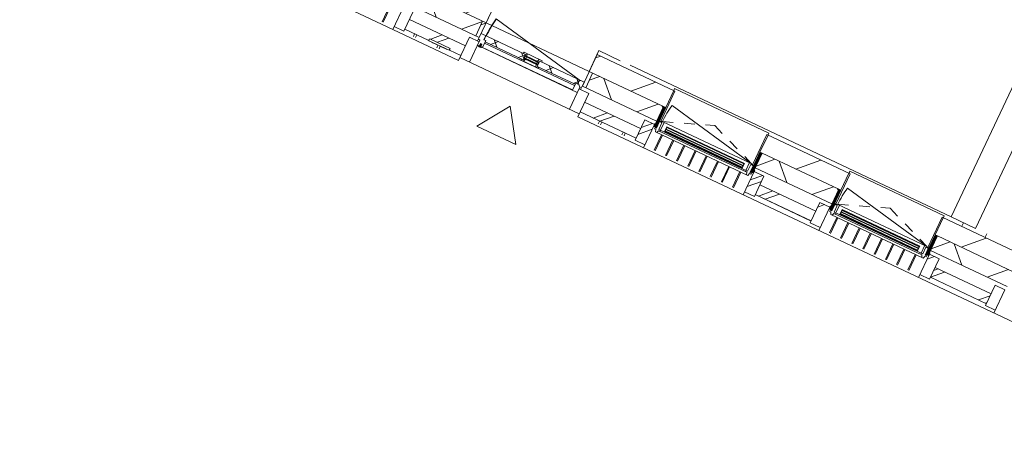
# Model space of a CAD drawing. Header units: metres. Extents: x 136266 to 136452, y 453403 to 453560.
# Tile 25 of 133: x 136373.51 to 136382.66, y 453448.22 to 453452.25. Entities that reach past the tile are written whole.
import ezdxf

# ---------------------------------------------------------------- set-up
doc = ezdxf.new("R2010")
doc.units = ezdxf.units.M
doc.linetypes.add('GS streep 0_60mm', pattern=[1.2, 0.6, -0.6])
for name, color, linetype, lineweight in [('A-DETL-BEBOUWING', 253, 'Continuous', 9), ('A-DETL-GENF', 92, 'Continuous', 5), ('A-DETL-GENF-4', 252, 'Continuous', 9), ('A-FLOR', 192, 'Continuous', 5), ('A-GENM-1', 8, 'Continuous', 5), ('A-GENM-3', 7, 'GS streep 0_60mm', 5)]:
    doc.layers.add(name, color=color, linetype=linetype, lineweight=lineweight)
pattern_1 = [(44.99999999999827, (-0.0004109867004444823, 0.0004414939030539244), (-282.8427124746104, 282.8427124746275), []), (44.99999999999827, (1199.9995890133, 0.0004414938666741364), (-282.8427124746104, 282.8427124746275), [])]
pattern_2 = [(45, (-0.0004109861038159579, -3.70362467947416e-05), (-141.4213562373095, 141.4213562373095), []), (135, (-0.0004109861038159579, -3.70362467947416e-05), (-141.4213562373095, -141.4213562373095), [])]
pattern_3 = [(45, (-0.0004109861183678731, -3.70362467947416e-05), (-141.4213562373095, 141.4213562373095), []), (135, (-0.0004109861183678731, -3.70362467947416e-05), (-141.4213562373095, -141.4213562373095), [])]

# ---------------------------------------------------------------- blocks, each defined once
blk = doc.blocks.new('859-DO-0010 29-09-2022')
at = {"layer": 'A-DETL-BEBOUWING'}
h = blk.add_hatch(dxfattribs=at)
h.set_pattern_fill('FP_100', color=256, angle=44.99999999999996, style=0, pattern_type=2)
h.set_pattern_definition([(44.99999999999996, (1199.999805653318, -7.958078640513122e-13), (-282.8427124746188, 282.8427124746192), [])])
h.paths.add_polyline_path([(122772.220589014, 34860.17044149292), (122772.220589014, 35035.17044149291), (122457.9705890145, 35035.17044149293), (122457.9705890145, 34860.17044149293), (122492.9705890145, 34860.17044149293)])
h.paths.add_polyline_path([(121398.9705890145, 34860.17044149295), (121398.9705890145, 35035.17044149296), (120612.970589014, 35035.17044149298), (120612.970589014, 34860.17044149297), (121363.9705890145, 34860.17044149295)])
h.paths.add_polyline_path([(119643.970589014, 34860.17044149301), (119643.970589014, 35035.170441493), (118812.970589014, 35035.17044149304), (118812.970589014, 34860.17044149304), (119621.970589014, 34860.17044149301)])
h.paths.add_polyline_path([(117034.970589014, 34860.17044149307), (117843.970589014, 34860.17044149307), (117843.970589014, 35035.17044149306), (117012.970589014, 35035.17044149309), (117012.970589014, 34860.17044149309)])
h.paths.add_polyline_path([(116043.970589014, 34860.17044149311), (116043.970589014, 35035.17044149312), (115258.6968189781, 35035.17044149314), (115258.696818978, 34860.17044149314), (116021.970589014, 34860.17044149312)])
h.paths.add_polyline_path([(114198.8968189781, 34860.17044149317), (114198.8968189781, 35035.17044149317), (113412.970589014, 35035.17044149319), (113412.970589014, 34860.1704414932), (114163.8968189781, 34860.17044149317)])
h.paths.add_polyline_path([(112443.970589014, 34860.1704414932), (112443.970589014, 35035.17044149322), (111612.970589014, 35035.17044149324), (111612.970589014, 34860.17044149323), (112421.970589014, 34860.1704414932)])
h.paths.add_polyline_path([(110601.7810741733, 34860.17044149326), (110643.970589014, 34860.17044149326), (110643.970589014, 35035.17044149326), (109860.0000000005, 35035.17044149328), (109860.0000000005, 34860.17044149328), (109881.0029046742, 34860.17044149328)])
h = blk.add_hatch(dxfattribs=at)
h.set_pattern_fill('FP_689', color=256, angle=45.00000000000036, style=0, pattern_type=2)
h.set_pattern_definition([(45.00000000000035, (116316.0998993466, 34710.17058953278), (-299.9546965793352, 299.9546965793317), []), (135.0000000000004, (116316.0998993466, 34710.17058953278), (-299.9546965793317, -299.9546965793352), [])])
h.paths.add_polyline_path([(122772.220589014, 34710.17044149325), (122772.220589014, 34860.17044149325), (122492.9705890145, 34860.17044149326), (122492.9705890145, 34710.17044149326)])
h.paths.add_polyline_path([(121363.9705890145, 34710.17044149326), (121363.9705890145, 34860.17044149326), (120634.970589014, 34860.17044149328), (120634.970589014, 34710.17044149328), (120692.675447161, 34710.17044149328)])
h.paths.add_polyline_path([(119251.1191081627, 34710.1704414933), (119621.970589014, 34710.1704414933), (119621.970589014, 34860.1704414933), (118834.970589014, 34860.17044149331), (118834.970589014, 34710.17044149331)])
h.paths.add_polyline_path([(117821.970589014, 34710.17044149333), (117821.970589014, 34860.17044149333), (117034.970589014, 34860.17044149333), (117034.970589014, 34710.17044149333), (117809.5627691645, 34710.17044149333)])
h.paths.add_polyline_path([(116021.970589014, 34710.17044149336), (116021.970589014, 34860.17044149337), (115293.6968189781, 34860.17044149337), (115293.6968189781, 34710.17044149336), (115647.2282606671, 34710.17044149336)])
h.paths.add_polyline_path([(113484.8937521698, 34710.1704414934), (114163.8968189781, 34710.1704414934), (114163.8968189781, 34860.17044149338), (113434.970589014, 34860.1704414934), (113434.970589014, 34710.1704414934)])
h.paths.add_polyline_path([(112043.3374131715, 34710.17044149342), (112421.970589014, 34710.17044149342), (112421.970589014, 34860.17044149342), (111634.970589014, 34860.17044149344), (111634.970589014, 34710.17044149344)])
h.paths.add_polyline_path([(110621.970589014, 34710.17044149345), (110621.970589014, 34860.17044149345), (109859.9790641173, 34860.17044149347), (109859.9790641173, 34710.17044149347), (110601.7810741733, 34710.17044149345)])
h = blk.add_hatch(dxfattribs=at)
h.set_pattern_fill('FP_691', color=256, style=0, pattern_type=2)
h.set_pattern_definition([(45, (-0.0001810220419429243, 0.0004414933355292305), (-141.4213562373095, 141.4213562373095), [])])
h.paths.add_polyline_path([(114198.896818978, 34710.17044149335), (114198.896818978, 34860.17044149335), (114163.8968189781, 34860.17044149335), (114163.8968189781, 34710.17044149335)])
h = blk.add_hatch(dxfattribs=at)
h.set_pattern_fill('FP_418', color=256, angle=90.00000000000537, style=0, pattern_type=2)
h.set_pattern_definition([(270, (116070.7390296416, 34861.69437737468), (50.80000000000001, 4.765162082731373e-12), [50.80000000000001, 0, 0, 0]), (270, (116065.6590296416, 34861.69437737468), (50.80000000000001, 4.765162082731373e-12), [50.80000000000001, 0, 0, 0]), (270, (116060.5790296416, 34861.69437737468), (50.80000000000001, 4.765162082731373e-12), [50.80000000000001, 0, 0, 0]), (270, (116055.4990296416, 34861.69437737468), (50.80000000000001, 4.765162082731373e-12), [50.80000000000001, 0, 0, 0]), (270, (116050.4190296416, 34861.69437737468), (50.80000000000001, 4.765162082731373e-12), [50.80000000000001, 0, 0, 0]), (270, (116045.3390296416, 34861.69437737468), (50.80000000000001, 4.765162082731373e-12), [50.80000000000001, 0, 0, 0]), (270, (116040.2590296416, 34861.69437737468), (50.80000000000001, 4.765162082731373e-12), [50.80000000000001, 0, 0, 0]), (270, (116035.1790296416, 34861.69437737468), (50.80000000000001, 4.765162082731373e-12), [50.80000000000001, 0, 0, 0]), (270, (116030.0990296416, 34861.69437737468), (50.80000000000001, 4.765162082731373e-12), [50.80000000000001, 0, 0, 0]), (270, (116025.0190296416, 34861.69437737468), (50.80000000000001, 4.765162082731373e-12), [50.80000000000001, 0, 0, 0])])
h.paths.add_polyline_path([(116043.9705890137, 34860.17044149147), (116021.9705890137, 34860.17044149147), (116021.9705890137, 34657.17044149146), (116043.9705890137, 34657.17044149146)])
h = blk.add_hatch(dxfattribs=at)
h.set_pattern_fill('FP_690', color=256, style=0, pattern_type=2)
h.set_pattern_definition([(270, (116986.203, 34861.694), (-50.8, -3.110602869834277e-15), [50.8, 0, 0, 0]), (270, (116991.283, 34861.694), (-50.8, -3.110602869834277e-15), [50.8, 0, 0, 0]), (270, (116996.363, 34861.694), (-50.8, -3.110602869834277e-15), [50.8, 0, 0, 0]), (270, (117001.443, 34861.694), (-50.8, -3.110602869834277e-15), [50.8, 0, 0, 0]), (270, (117006.523, 34861.694), (-50.8, -3.110602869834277e-15), [50.8, 0, 0, 0]), (270, (117011.603, 34861.694), (-50.8, -3.110602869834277e-15), [50.8, 0, 0, 0]), (270, (117016.683, 34861.694), (-50.8, -3.110602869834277e-15), [50.8, 0, 0, 0]), (270, (117021.763, 34861.694), (-50.8, -3.110602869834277e-15), [50.8, 0, 0, 0]), (270, (117026.843, 34861.694), (-50.8, -3.110602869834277e-15), [50.8, 0, 0, 0]), (270, (117031.923, 34861.694), (-50.8, -3.110602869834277e-15), [50.8, 0, 0, 0])])
h.paths.add_polyline_path([(117034.970589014, 34657.17044149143), (117034.970589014, 34860.17044149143), (117012.970589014, 34860.17044149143), (117012.970589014, 34657.17044149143)])
h = blk.add_hatch(dxfattribs=at)
h.set_pattern_fill('FP_418', color=256, angle=90.00000000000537, style=0, pattern_type=2)
h.set_pattern_definition([(270, (117870.7390296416, 34861.69437737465), (50.80000000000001, 4.765162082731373e-12), [50.80000000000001, 0, 0, 0]), (270, (117865.6590296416, 34861.69437737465), (50.80000000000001, 4.765162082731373e-12), [50.80000000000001, 0, 0, 0]), (270, (117860.5790296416, 34861.69437737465), (50.80000000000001, 4.765162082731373e-12), [50.80000000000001, 0, 0, 0]), (270, (117855.4990296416, 34861.69437737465), (50.80000000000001, 4.765162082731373e-12), [50.80000000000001, 0, 0, 0]), (270, (117850.4190296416, 34861.69437737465), (50.80000000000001, 4.765162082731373e-12), [50.80000000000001, 0, 0, 0]), (270, (117845.3390296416, 34861.69437737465), (50.80000000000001, 4.765162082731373e-12), [50.80000000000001, 0, 0, 0]), (270, (117840.2590296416, 34861.69437737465), (50.80000000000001, 4.765162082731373e-12), [50.80000000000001, 0, 0, 0]), (270, (117835.1790296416, 34861.69437737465), (50.80000000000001, 4.765162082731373e-12), [50.80000000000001, 0, 0, 0]), (270, (117830.0990296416, 34861.69437737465), (50.80000000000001, 4.765162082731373e-12), [50.80000000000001, 0, 0, 0]), (270, (117825.0190296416, 34861.69437737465), (50.80000000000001, 4.765162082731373e-12), [50.80000000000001, 0, 0, 0])])
h.paths.add_polyline_path([(117843.9705890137, 34860.17044149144), (117821.9705890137, 34860.17044149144), (117821.9705890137, 34657.17044149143), (117843.9705890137, 34657.17044149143)])
h = blk.add_hatch(dxfattribs=at)
h.set_pattern_fill('FP_690', color=256, style=0, pattern_type=2)
h.set_pattern_definition([(270, (118786.203, 34861.694), (-50.8, -3.110602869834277e-15), [50.8, 0, 0, 0]), (270, (118791.283, 34861.694), (-50.8, -3.110602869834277e-15), [50.8, 0, 0, 0]), (270, (118796.363, 34861.694), (-50.8, -3.110602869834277e-15), [50.8, 0, 0, 0]), (270, (118801.443, 34861.694), (-50.8, -3.110602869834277e-15), [50.8, 0, 0, 0]), (270, (118806.523, 34861.694), (-50.8, -3.110602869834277e-15), [50.8, 0, 0, 0]), (270, (118811.603, 34861.694), (-50.8, -3.110602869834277e-15), [50.8, 0, 0, 0]), (270, (118816.683, 34861.694), (-50.8, -3.110602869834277e-15), [50.8, 0, 0, 0]), (270, (118821.763, 34861.694), (-50.8, -3.110602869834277e-15), [50.8, 0, 0, 0]), (270, (118826.843, 34861.694), (-50.8, -3.110602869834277e-15), [50.8, 0, 0, 0]), (270, (118831.923, 34861.694), (-50.8, -3.110602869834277e-15), [50.8, 0, 0, 0])])
h.paths.add_polyline_path([(118834.970589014, 34657.17044149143), (118834.970589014, 34860.17044149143), (118812.970589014, 34860.17044149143), (118812.970589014, 34657.17044149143)])
h = blk.add_hatch(dxfattribs=at)
h.set_pattern_fill('FP_692', color=256, style=0, pattern_type=2)
h.set_pattern_definition(pattern_2)
h.paths.add_polyline_path([(114265.970589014, 34637.9079629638), (114265.970589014, 34709.90796296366), (114245.970589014, 34709.90796296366), (114245.970589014, 34751.90796296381), (114198.970589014, 34751.90796296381), (114198.970589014, 34691.90796296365), (114215.970589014, 34691.90796296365), (114215.970589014, 34637.9079629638)])
h = blk.add_hatch(dxfattribs=at)
h.set_pattern_fill('FP_693', color=256, style=0, pattern_type=2)
h.set_pattern_definition(pattern_3)
h.paths.add_polyline_path([(115190.970589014, 34697.90796296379), (115190.970589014, 34709.9079629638), (115207.970589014, 34709.9079629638), (115207.970589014, 34751.90796296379), (114800.970589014, 34751.90796296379), (114800.970589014, 34697.9079629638), (114926.450091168, 34697.9079629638)])
h.paths.add_polyline_path([(114655.970589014, 34697.90796296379), (114655.970589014, 34751.90796296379), (114248.970589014, 34751.90796296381), (114248.970589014, 34709.90796296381), (114265.970589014, 34709.90796296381), (114265.970589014, 34697.9079629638)])
h = blk.add_hatch(dxfattribs=at)
h.set_pattern_fill('FP_693', color=256, style=0, pattern_type=2)
h.set_pattern_definition(pattern_3)
h.paths.add_polyline_path([(114816.7551987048, 34685.90796296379), (114819.970589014, 34697.9079629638), (114800.970589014, 34697.9079629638), (114800.970589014, 34710.9079629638), (114783.970589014, 34710.9079629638), (114790.6693188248, 34685.90796296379)])
h.paths.add_polyline_path([(114640.1859793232, 34685.90796296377), (114666.2718592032, 34685.90796296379), (114672.970589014, 34710.9079629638), (114655.970589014, 34710.90796296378), (114655.970589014, 34697.9079629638), (114636.970589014, 34697.9079629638)])
h.paths.add_polyline_path([(114800.970589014, 34741.90796296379), (114800.970589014, 34751.90796296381), (114824.4503648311, 34751.90796296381), (114821.2349745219, 34763.9079629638), (114789.8654712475, 34763.9079629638), (114783.970589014, 34741.90796296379)])
h.paths.add_polyline_path([(114672.970589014, 34741.90796296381), (114667.0757067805, 34763.90796296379), (114635.7062035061, 34763.90796296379), (114632.4908131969, 34751.90796296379), (114655.970589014, 34751.90796296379), (114655.970589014, 34741.90796296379)])
h = blk.add_hatch(color=256, dxfattribs=at)
h.paths.add_polyline_path([(114797.970589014, 34710.90796296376), (114797.970589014, 34714.90796296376), (114783.970589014, 34714.90796296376), (114783.970589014, 34710.90796296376)])
h.paths.add_polyline_path([(114658.970589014, 34710.90796296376), (114672.970589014, 34710.90796296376), (114672.970589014, 34714.90796296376), (114658.970589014, 34714.90796296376)])
h.paths.add_polyline_path([(114797.970589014, 34737.90796296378), (114797.970589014, 34741.90796296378), (114783.970589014, 34741.90796296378), (114783.970589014, 34737.90796296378)])
h.paths.add_polyline_path([(114658.970589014, 34737.90796296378), (114672.970589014, 34737.90796296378), (114672.970589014, 34741.90796296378), (114658.970589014, 34741.90796296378)])
for points in [[(114797.970589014, 34733.90796296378), (114797.970589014, 34737.90796296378), (114658.970589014, 34737.90796296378), (114658.970589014, 34733.90796296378)], [(114797.970589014, 34714.90796296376), (114797.970589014, 34718.90796296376), (114658.970589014, 34718.90796296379), (114658.970589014, 34714.90796296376)], [(116923.9705890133, 34700.67044149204), (116132.9705890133, 34700.67044149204), (116132.9705890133, 34696.67044149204), (116923.9705890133, 34696.67044149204)], [(116923.9705890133, 34681.67044149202), (116132.9705890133, 34681.67044149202), (116132.9705890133, 34677.67044149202), (116923.9705890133, 34677.67044149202)], [(118723.9705890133, 34700.67044149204), (117932.9705890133, 34700.67044149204), (117932.9705890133, 34696.67044149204), (118723.9705890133, 34696.67044149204)], [(118723.9705890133, 34681.67044149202), (117932.9705890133, 34681.67044149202), (117932.9705890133, 34677.67044149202), (118723.9705890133, 34677.67044149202)], [(114225.9705890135, 34637.90796296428), (114225.9705890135, 34632.90796296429), (114255.9705890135, 34632.90796296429), (114255.9705890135, 34637.90796296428)], [(114232.9862293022, 34664.90796296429), (114232.9862293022, 34629.90796296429), (114248.9549487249, 34629.90796296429), (114248.9549487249, 34664.90796296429)], [(116923.9705890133, 34662.67044149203), (116132.9705890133, 34662.67044149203), (116132.9705890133, 34658.67044149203), (116923.9705890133, 34658.67044149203)], [(118723.9705890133, 34662.67044149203), (117932.9705890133, 34662.67044149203), (117932.9705890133, 34658.67044149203), (118723.9705890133, 34658.67044149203)]]:
    blk.add_hatch(color=256, dxfattribs=at).paths.add_polyline_path(points)
h = blk.add_hatch(dxfattribs=at)
h.set_pattern_fill('FP_692', color=256, style=0, pattern_type=2)
h.set_pattern_definition(pattern_2)
h.paths.add_polyline_path([(115240.970589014, 34637.90796296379), (115240.970589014, 34691.90796296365), (115257.970589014, 34691.90796296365), (115257.970589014, 34751.90796296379), (115210.970589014, 34751.90796296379), (115210.970589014, 34709.90796296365), (115190.970589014, 34709.90796296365), (115190.970589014, 34637.90796296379)])
h = blk.add_hatch(dxfattribs=at)
h.set_pattern_fill('FP_308', color=256, angle=45.00000000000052, style=0, pattern_type=2)
h.set_pattern_definition([(45.00000000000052, (116178.6001573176, 34485.17062597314), (-282.8427124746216, 282.8427124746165), []), (45.00000000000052, (117378.5999629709, 34485.17062597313), (-282.8427124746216, 282.8427124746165), [])])
h.paths.add_polyline_path([(122772.2205890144, 34485.17044149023), (122772.2205890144, 34585.17044149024), (122540.9705890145, 34585.17044149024), (122540.9705890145, 34485.17044149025)])
h.paths.add_polyline_path([(121315.9705890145, 34485.17044149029), (121315.9705890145, 34585.17044149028), (120740.9705890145, 34585.17044149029), (120740.9705890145, 34485.1704414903)])
h.paths.add_polyline_path([(119515.9705890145, 34485.17044149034), (119515.9705890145, 34585.17044149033), (118940.9705890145, 34585.17044149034), (118940.9705890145, 34485.17044149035), (119251.1191081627, 34485.17044149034)])
h.paths.add_polyline_path([(117715.9705890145, 34485.17044149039), (117715.9705890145, 34585.17044149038), (117140.9705890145, 34585.17044149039), (117140.9705890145, 34485.1704414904)])
h.paths.add_polyline_path([(115915.9705890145, 34485.17044149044), (115915.9705890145, 34585.17044149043), (115340.9705890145, 34585.17044149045), (115340.9705890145, 34485.17044149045), (115647.2282606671, 34485.17044149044)])
h.paths.add_polyline_path([(113998.6705890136, 34485.17044149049), (114115.9705890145, 34485.17044149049), (114115.9705890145, 34585.17044149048), (113540.9705890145, 34585.17044149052), (113540.9705890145, 34485.1704414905), (113788.6705890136, 34485.1704414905), (113788.6705890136, 34504.17044148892), (113998.6705890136, 34504.17044148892), (113998.6705890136, 34495.37044149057)])
h.paths.add_polyline_path([(112043.3374131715, 34485.17044149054), (112315.9705890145, 34485.17044149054), (112315.9705890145, 34585.17044149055), (111740.9705890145, 34585.17044149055), (111740.9705890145, 34485.17044149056)])
h.paths.add_polyline_path([(110515.9705890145, 34485.17044149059), (110515.9705890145, 34585.17044149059), (109584.979064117, 34585.17044149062), (109584.979064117, 34485.17044149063), (109881.0029046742, 34485.17044149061)])
h = blk.add_hatch(dxfattribs=at)
h.set_pattern_fill('FP_683', color=256, angle=-90.00000000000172, style=0, pattern_type=2)
h.set_pattern_definition(pattern_1)
h.paths.add_polyline_path([(116015.9705890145, 34465.17044149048), (116015.9705890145, 34675.17044149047), (115915.9705890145, 34675.17044149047), (115915.9705890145, 34465.17044149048)])
h = blk.add_hatch(dxfattribs=at)
h.set_pattern_fill('FP_684', color=256, angle=-90.00000000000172, style=0, pattern_type=2)
h.set_pattern_definition(pattern_1)
h.paths.add_polyline_path([(117040.9705890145, 34465.17044149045), (117140.9705890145, 34465.17044149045), (117140.9705890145, 34675.17044149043), (117040.9705890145, 34675.17044149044), (117040.9705890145, 34587.69652859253)])
h = blk.add_hatch(dxfattribs=at)
h.set_pattern_fill('FP_685', color=256, angle=-90.00000000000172, style=0, pattern_type=2)
h.set_pattern_definition([(44.99999999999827, (-0.000410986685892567, 0.0004414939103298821), (-282.8427124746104, 282.8427124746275), []), (44.99999999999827, (1199.999589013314, 0.000441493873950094), (-282.8427124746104, 282.8427124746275), [])])
h.paths.add_polyline_path([(117815.9705890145, 34465.17044149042), (117815.9705890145, 34675.1704414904), (117715.9705890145, 34675.1704414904), (117715.9705890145, 34465.17044149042), (117809.5627691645, 34465.17044149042)])
h = blk.add_hatch(dxfattribs=at)
h.set_pattern_fill('FP_686', color=256, angle=-90.00000000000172, style=0, pattern_type=2)
h.set_pattern_definition([(44.99999999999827, (-0.000410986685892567, 0.0004414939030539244), (-282.8427124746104, 282.8427124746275), []), (44.99999999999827, (1199.999589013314, 0.0004414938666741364), (-282.8427124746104, 282.8427124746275), [])])
h.paths.add_polyline_path([(118940.9705890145, 34465.17044149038), (118940.9705890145, 34675.17044149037), (118840.9705890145, 34675.17044149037), (118840.9705890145, 34465.17044149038)])
h = blk.add_hatch(dxfattribs=at)
h.set_pattern_fill('FP_687', color=256, angle=-90.00000000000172, style=0, pattern_type=2)
h.set_pattern_definition([(44.99999999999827, (-0.0004109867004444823, 0.0004414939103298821), (-282.8427124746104, 282.8427124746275), []), (44.99999999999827, (1199.9995890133, 0.000441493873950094), (-282.8427124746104, 282.8427124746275), [])])
h.paths.add_polyline_path([(119615.9705890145, 34465.17044149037), (119615.9705890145, 34675.17044149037), (119515.9705890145, 34675.17044149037), (119515.9705890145, 34465.17044149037)])
blk.add_arc((115205.9705890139, 34751.90796296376), 954.9999999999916, 168.9999999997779, 180)
for p, q in [((119127.2205890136, 35074.17044149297), (119127.2205890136, 38885.13406726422)), ((118877.2205890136, 38635.1766341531), (118877.2205890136, 35074.17044149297)), ((116043.9705890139, 35055.17044149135), (117012.9705890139, 35055.17044149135)), ((116043.9705890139, 35055.17044149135), (116043.9705890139, 35037.36431453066)), ((117012.9705890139, 35055.17044149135), (117012.9705890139, 35037.36431453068)), ((117843.9705890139, 35055.17044149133), (118812.9705890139, 35055.17044149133)), ((117843.9705890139, 35055.17044149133), (117843.9705890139, 35037.36431453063)), ((118812.9705890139, 35055.17044149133), (118812.9705890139, 35037.36431453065)), ((118877.2205890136, 35074.17044149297), (119127.2205890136, 35074.17044149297)), ((114198.8968189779, 34710.17044149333), (114198.896818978, 35035.17044149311)), ((116056.4705890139, 35035.17044149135), (115258.6968189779, 35035.17044149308)), ((115258.6968189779, 35035.17044149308), (115258.6968189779, 34710.17044149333)), ((116043.9705890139, 34860.17044149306), (116043.9705890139, 35035.17044149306)), ((116056.4705890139, 34725.17044149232), (116056.4705890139, 35035.17044149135)), ((117856.4705890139, 35035.17044149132), (117000.4705890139, 35035.17044149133)), ((117000.4705890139, 35035.17044149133), (117000.4705890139, 34725.17044149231)), ((117012.9705890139, 34860.17044149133), (117012.9705890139, 35035.17044149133)), ((117843.9705890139, 34860.17044149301), (117843.9705890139, 35035.170441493)), ((117856.4705890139, 34725.1704414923), (117856.4705890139, 35035.17044149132)), ((119656.4705890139, 35035.17044149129), (118800.4705890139, 35035.1704414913)), ((118800.4705890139, 35035.1704414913), (118800.4705890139, 34725.17044149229)), ((118812.9705890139, 35035.17044149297), (118812.9705890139, 34860.17044149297)), ((114198.8968189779, 34860.17044149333), (113434.9705890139, 34860.17044149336)), ((114163.8968189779, 34860.17044149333), (114163.8968189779, 34710.17044149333)), ((115205.9705890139, 34751.90796296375), (114268.5166288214, 34934.13055354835)), ((115258.6968189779, 34860.17044149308), (115293.6968189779, 34860.17044149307)), ((116021.9705890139, 34860.17044149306), (115258.6968189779, 34860.17044149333)), ((115293.6968189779, 34860.17044149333), (115293.6968189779, 34710.17044149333)), ((117821.9705890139, 34860.17044149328), (117034.9705890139, 34860.17044149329)), ((119621.9705890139, 34860.17044149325), (118834.9705890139, 34860.17044149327)), ((113434.9705890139, 34710.17044149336), (114198.8968189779, 34710.17044149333)), ((114655.9705890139, 34751.90796296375), (114198.9705890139, 34751.90796296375)), ((114198.9705890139, 34675.17044149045), (114198.9705890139, 34751.90796296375)), ((114198.9705890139, 34691.9079629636), (114215.9705890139, 34691.9079629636)), ((114215.9705890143, 34465.17044149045), (114215.9705890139, 34691.9079629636)), ((114245.9705890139, 34709.9079629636), (114245.9705890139, 34751.90796296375)), ((114265.9705890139, 34709.9079629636), (114245.9705890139, 34709.9079629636)), ((114248.9705890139, 34751.90796296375), (114248.9705890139, 34709.90796296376)), ((114265.9705890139, 34637.90796296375), (114265.9705890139, 34709.9079629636)), ((114265.9705890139, 34697.90796296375), (114655.9705890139, 34697.90796296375)), ((115190.9705890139, 34684.54295570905), (114265.9705890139, 34684.54295570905)), ((114635.706203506, 34763.90796296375), (114632.4908131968, 34751.90796296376)), ((114821.2349745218, 34763.90796296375), (114635.706203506, 34763.90796296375)), ((114636.9705890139, 34697.90796296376), (114640.1859793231, 34685.90796296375)), ((114640.1859793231, 34685.90796296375), (114816.7551987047, 34685.90796296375)), ((114655.9705890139, 34697.90796296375), (114655.9705890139, 34751.90796296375)), ((114655.9705890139, 34741.90796296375), (114800.9705890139, 34741.90796296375)), ((114655.9705890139, 34710.90796296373), (114658.9705890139, 34741.90796296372)), ((114655.9705890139, 34741.90796296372), (114658.9705890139, 34710.90796296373)), ((114800.9705890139, 34710.90796296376), (114655.9705890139, 34710.90796296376)), ((114658.9705890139, 34710.90796296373), (114658.9705890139, 34741.90796296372)), ((114797.9705890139, 34737.90796296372), (114658.9705890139, 34737.90796296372)), ((114658.9705890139, 34733.90796296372), (114797.9705890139, 34733.90796296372)), ((114797.9705890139, 34718.90796296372), (114658.9705890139, 34718.90796296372)), ((114658.9705890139, 34714.90796296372), (114797.9705890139, 34714.90796296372)), ((114666.2718592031, 34685.90796296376), (114672.9705890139, 34710.90796296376)), ((114672.9705890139, 34741.90796296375), (114667.0757067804, 34763.90796296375)), ((114672.9705890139, 34737.90796296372), (114672.9705890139, 34741.90796296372)), ((114672.9705890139, 34718.90796296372), (114672.9705890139, 34733.90796296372)), ((114672.9705890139, 34710.90796296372), (114672.9705890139, 34714.90796296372)), ((114789.8654712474, 34763.90796296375), (114783.9705890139, 34741.90796296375)), ((114783.9705890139, 34741.90796296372), (114783.9705890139, 34737.90796296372)), ((114783.9705890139, 34733.90796296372), (114783.9705890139, 34718.90796296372)), ((114783.9705890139, 34714.90796296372), (114783.9705890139, 34710.90796296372)), ((114783.9705890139, 34710.90796296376), (114790.6693188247, 34685.90796296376)), ((114797.9705890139, 34710.90796296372), (114797.9705890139, 34741.90796296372)), ((114797.9705890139, 34710.90796296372), (114800.9705890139, 34741.90796296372)), ((114797.9705890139, 34741.90796296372), (114800.9705890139, 34710.90796296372)), ((115257.9705890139, 34751.90796296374), (114800.9705890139, 34751.90796296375)), ((114800.9705890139, 34751.90796296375), (114800.9705890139, 34697.90796296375)), ((114800.9705890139, 34697.90796296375), (115190.9705890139, 34697.90796296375)), ((114816.7551987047, 34685.90796296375), (114819.9705890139, 34697.90796296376)), ((114824.450364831, 34751.90796296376), (114821.2349745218, 34763.90796296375)), ((115210.9705890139, 34709.9079629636), (115190.9705890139, 34709.9079629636)), ((115190.9705890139, 34709.9079629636), (115190.9705890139, 34637.90796296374)), ((115207.9705890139, 34709.90796296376), (115207.9705890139, 34751.90796296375)), ((115210.9705890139, 34751.90796296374), (115210.9705890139, 34709.9079629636)), ((115240.9705890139, 34691.9079629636), (115240.9705890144, 34465.17044149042)), ((115240.9705890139, 34691.9079629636), (115257.9705890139, 34691.9079629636)), ((115257.970589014, 34675.17044149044), (115257.9705890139, 34751.90796296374)), ((115258.6968189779, 34710.17044149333), (116021.9705890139, 34710.17044149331)), ((116015.9705890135, 34675.18796608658), (116015.9705890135, 34685.15887580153)), ((116015.9705890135, 34685.15887580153), (116021.9705890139, 34685.15887580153)), ((116043.9705890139, 34725.17044149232), (116056.4705890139, 34725.17044149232)), ((116067.970589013, 34720.67044149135), (116043.9705890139, 34720.67044149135)), ((116067.9705890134, 34725.67044149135), (116056.4705890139, 34725.67044149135)), ((117000.4705890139, 34725.67044149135), (116988.9705890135, 34725.67044149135)), ((117012.9705890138, 34720.67044149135), (116988.970589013, 34720.67044149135)), ((117000.4705890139, 34725.17044149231), (117012.9705890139, 34725.17044149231)), ((117034.9705890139, 34710.17044149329), (117821.9705890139, 34710.17044149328)), ((117034.9705890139, 34685.15887580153), (117040.9705890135, 34685.15887580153)), ((117040.9705890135, 34685.15887580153), (117040.9705890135, 34675.18796608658)), ((117815.9705890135, 34675.18796608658), (117815.9705890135, 34685.15887580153)), ((117815.9705890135, 34685.15887580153), (117821.9705890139, 34685.15887580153)), ((117843.9705890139, 34725.1704414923), (117856.4705890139, 34725.1704414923)), ((117867.970589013, 34720.67044149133), (117843.9705890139, 34720.67044149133)), ((117867.9705890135, 34725.67044149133), (117856.4705890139, 34725.67044149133)), ((118800.4705890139, 34725.67044149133), (118788.9705890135, 34725.67044149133)), ((118812.9705890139, 34720.67044149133), (118788.970589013, 34720.67044149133)), ((118800.4705890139, 34725.17044149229), (118812.9705890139, 34725.17044149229)), ((118834.9705890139, 34710.17044149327), (119621.9705890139, 34710.17044149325)), ((118834.9705890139, 34685.15887580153), (118840.9705890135, 34685.15887580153)), ((118840.9705890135, 34685.15887580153), (118840.9705890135, 34675.18796608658)), ((113320.9705890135, 34616.67044149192), (113320.9705890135, 34457.08463414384)), ((113330.9705890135, 34616.67044149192), (113330.9705890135, 34457.08463414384)), ((113440.9705890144, 34675.17044149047), (113440.9705890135, 34435.17044149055)), ((113540.9705890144, 34465.17044149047), (113540.9705890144, 34675.17044149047)), ((114115.9705890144, 34585.17044149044), (113540.9705890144, 34585.17044149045)), ((114215.9705890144, 34675.17044149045), (114115.9705890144, 34675.17044149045)), ((114115.9705890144, 34675.17044149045), (114115.9705890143, 34435.18200717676)), ((114215.9705890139, 34637.90796296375), (115240.9705890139, 34637.90796296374)), ((114225.9705890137, 34637.90796296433), (114225.9705890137, 34632.90796296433)), ((114225.9705890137, 34632.90796296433), (114255.9705890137, 34632.90796296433)), ((114232.9705890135, 34664.90796296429), (114232.9705890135, 34629.90796296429)), ((114248.954948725, 34664.90796296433), (114232.9862293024, 34664.90796296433)), ((114232.9862293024, 34664.90796296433), (114232.9862293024, 34629.90796296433)), ((114232.9862293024, 34629.90796296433), (114248.954948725, 34629.90796296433)), ((114248.954948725, 34629.90796296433), (114248.954948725, 34664.90796296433)), ((114248.9705890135, 34629.90796296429), (114248.9705890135, 34664.90796296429)), ((114255.9705890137, 34632.90796296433), (114255.9705890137, 34637.90796296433)), ((114265.9705890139, 34640.32173859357), (115190.9705890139, 34640.32173859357)), ((115340.9705890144, 34675.17044149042), (115240.9705890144, 34675.17044149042)), ((115340.9705890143, 34435.17044149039), (115340.9705890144, 34675.17044149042)), ((115915.9705890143, 34585.17044149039), (115340.9705890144, 34585.1704414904)), ((116015.9705890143, 34675.1704414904), (115915.9705890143, 34675.1704414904)), ((115915.9705890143, 34675.1704414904), (115915.9705890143, 34465.1704414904)), ((116015.9705890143, 34675.1704414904), (116015.9705890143, 34435.17044149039)), ((116043.9705890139, 34657.17044149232), (116048.970589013, 34657.17044149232)), ((116115.9705890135, 34616.67044149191), (116115.9705890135, 34457.08463414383)), ((116125.9705890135, 34616.67044149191), (116125.9705890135, 34457.08463414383)), ((116230.9705890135, 34616.67044149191), (116230.9705890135, 34457.08463414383)), ((116240.9705890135, 34616.67044149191), (116240.9705890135, 34457.08463414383)), ((116345.9705890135, 34616.67044149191), (116345.9705890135, 34457.08463414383)), ((116355.9705890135, 34616.67044149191), (116355.9705890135, 34457.08463414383)), ((116460.9705890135, 34616.67044149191), (116460.9705890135, 34457.08463414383)), ((116470.9705890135, 34616.67044149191), (116470.9705890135, 34457.08463414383)), ((116575.9705890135, 34616.67044149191), (116575.9705890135, 34457.08463414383)), ((116585.9705890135, 34616.67044149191), (116585.9705890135, 34457.08463414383)), ((116690.9705890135, 34616.67044149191), (116690.9705890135, 34457.08463414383)), ((116700.9705890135, 34616.67044149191), (116700.9705890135, 34457.08463414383)), ((116805.9705890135, 34616.67044149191), (116805.9705890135, 34457.08463414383)), ((116815.9705890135, 34616.67044149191), (116815.9705890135, 34457.08463414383)), ((116920.9705890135, 34616.67044149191), (116920.9705890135, 34457.08463414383)), ((116930.9705890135, 34616.67044149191), (116930.9705890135, 34457.08463414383)), ((117007.970589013, 34657.17044149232), (117012.9705890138, 34657.17044149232)), ((117140.9705890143, 34675.17044149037), (117040.9705890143, 34675.17044149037)), ((117040.9705890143, 34675.17044149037), (117040.9705890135, 34435.17044149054)), ((117140.9705890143, 34465.17044149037), (117140.9705890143, 34675.17044149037)), ((117715.9705890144, 34585.17044149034), (117140.9705890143, 34585.17044149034)), ((117815.9705890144, 34675.17044149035), (117715.9705890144, 34675.17044149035)), ((117715.9705890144, 34675.17044149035), (117715.9705890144, 34465.17044149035)), ((117815.9705890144, 34675.17044149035), (117815.9705890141, 34435.17044149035)), ((117843.9705890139, 34657.1704414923), (117848.970589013, 34657.1704414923)), ((117915.9705890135, 34616.67044149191), (117915.9705890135, 34457.08463414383)), ((117925.9705890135, 34616.67044149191), (117925.9705890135, 34457.08463414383)), ((118030.9705890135, 34616.67044149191), (118030.9705890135, 34457.08463414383)), ((118040.9705890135, 34616.67044149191), (118040.9705890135, 34457.08463414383)), ((118145.9705890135, 34616.67044149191), (118145.9705890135, 34457.08463414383)), ((118155.9705890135, 34616.67044149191), (118155.9705890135, 34457.08463414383)), ((118260.9705890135, 34616.67044149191), (118260.9705890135, 34457.08463414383)), ((118270.9705890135, 34616.67044149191), (118270.9705890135, 34457.08463414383)), ((118375.9705890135, 34616.67044149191), (118375.9705890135, 34457.08463414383)), ((118385.9705890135, 34616.67044149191), (118385.9705890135, 34457.08463414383)), ((118490.9705890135, 34616.67044149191), (118490.9705890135, 34457.08463414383)), ((118500.9705890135, 34616.67044149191), (118500.9705890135, 34457.08463414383)), ((118605.9705890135, 34616.67044149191), (118605.9705890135, 34457.08463414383)), ((118615.9705890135, 34616.67044149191), (118615.9705890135, 34457.08463414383)), ((118720.9705890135, 34616.67044149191), (118720.9705890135, 34457.08463414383)), ((118730.9705890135, 34616.67044149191), (118730.9705890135, 34457.08463414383)), ((118807.970589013, 34657.1704414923), (118812.9705890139, 34657.1704414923)), ((118940.9705890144, 34675.17044149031), (118840.9705890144, 34675.17044149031)), ((118840.9705890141, 34435.17044149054), (118840.9705890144, 34675.17044149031)), ((118940.9705890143, 34465.17044149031), (118940.9705890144, 34675.17044149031)), ((119515.9705890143, 34585.17044149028), (118940.9705890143, 34585.17044149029)), ((119615.9705890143, 34675.1704414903), (119515.9705890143, 34675.1704414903)), ((119515.9705890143, 34675.1704414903), (119515.9705890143, 34465.1704414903)), ((119615.9705890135, 34435.17044149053), (119615.9705890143, 34675.1704414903)), ((113998.6705890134, 34504.17044148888), (113788.6705890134, 34504.17044148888)), ((113788.6705890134, 34504.17044148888), (113788.6705890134, 34484.17044148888)), ((113998.6705890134, 34484.17044148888), (113998.6705890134, 34504.17044148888)), ((110615.9705890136, 34435.15887580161), (113440.9705890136, 34435.15887580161)), ((113440.9705890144, 34465.17044149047), (113540.9705890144, 34465.17044149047)), ((113440.9705890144, 34435.17044148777), (114115.9705890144, 34435.1704414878)), ((113540.9705890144, 34485.17044149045), (113788.6705890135, 34485.17044149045)), ((113642.2205890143, 34485.13034218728), (113642.2205890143, 34457.09619983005)), ((113664.7205890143, 34485.13034218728), (113664.7205890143, 34457.09619983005)), ((113788.6705890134, 34484.17044148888), (113998.6705890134, 34484.17044148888)), ((113821.5674012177, 34484.17044148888), (113821.5674012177, 34481.67044148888)), ((113884.3525950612, 34481.67044148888), (113821.5674012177, 34481.67044148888)), ((113832.3193656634, 34484.17044148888), (113832.3193656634, 34481.67044148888)), ((113874.3069640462, 34484.17044148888), (113874.3069640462, 34481.67044148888)), ((113883.4705890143, 34481.67044148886), (113883.4705890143, 34457.09619983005)), ((113884.3525950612, 34484.17044148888), (113884.3525950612, 34481.67044148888)), ((113901.9324493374, 34484.17044148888), (113901.9324493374, 34481.67044148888)), ((113969.7012179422, 34481.67044148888), (113901.9324493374, 34481.67044148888)), ((113905.9705890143, 34481.67044148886), (113905.9705890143, 34457.09619983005)), ((113936.5624078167, 34484.17044148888), (113936.5624078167, 34481.67044148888)), ((113952.6413035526, 34484.17044148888), (113952.6413035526, 34481.67044148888)), ((113961.4312306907, 34484.17044148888), (113961.4312306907, 34481.67044148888)), ((113964.7176431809, 34484.17044148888), (113964.7176431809, 34481.67044148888)), ((113969.7012179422, 34484.17044148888), (113969.7012179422, 34481.67044148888)), ((113998.6705890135, 34485.17044149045), (114115.9705890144, 34485.17044149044)), ((114115.9705890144, 34465.17044149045), (115340.9705890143, 34465.17044149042)), ((115340.9705890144, 34485.1704414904), (115915.9705890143, 34485.17044149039)), ((115340.9705890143, 34485.1187765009), (115915.9705890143, 34485.1187765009)), ((115340.9705890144, 34435.15887580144), (121315.9705890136, 34435.15887580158)), ((115542.2205890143, 34485.11877650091), (115542.2205890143, 34457.08463414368)), ((115564.7205890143, 34485.11877650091), (115564.7205890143, 34457.08463414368)), ((115783.4705890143, 34485.1187765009), (115783.4705890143, 34457.08463414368)), ((115805.9705890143, 34485.1187765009), (115805.9705890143, 34457.08463414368)), ((115915.9705890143, 34465.1704414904), (116015.9705890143, 34465.1704414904)), ((117040.9705890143, 34465.17044149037), (117140.9705890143, 34465.17044149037)), ((117140.9705890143, 34485.17044149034), (117715.9705890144, 34485.17044149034)), ((117140.9705890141, 34485.11877650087), (117715.9705890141, 34485.11877650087)), ((117715.9705890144, 34465.17044149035), (117815.9705890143, 34465.17044149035)), ((118840.9705890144, 34465.17044149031), (118940.9705890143, 34465.17044149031)), ((118940.9705890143, 34485.17044149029), (119515.9705890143, 34485.17044149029)), ((118940.9705890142, 34485.11877650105), (119515.9705890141, 34485.11877650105)), ((119515.9705890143, 34465.1704414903), (119615.9705890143, 34465.1704414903))]:
    blk.add_line(p, q, dxfattribs=at)
at = {"layer": 'A-DETL-GENF'}
for p, q in [((114731.1697631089, 34256.39841582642), (114531.1697631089, 33956.39841582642)), ((114931.1697631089, 33956.39841582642), (114731.1697631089, 34256.39841582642)), ((114531.1697631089, 33956.39841582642), (114931.1697631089, 33956.39841582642))]:
    blk.add_line(p, q, dxfattribs=at)
at = {"layer": 'A-DETL-GENF-4'}
for p, q in [((116043.9705890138, 34860.17044149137), (116021.9705890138, 34860.17044149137)), ((116021.9705890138, 34860.17044149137), (116021.9705890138, 34657.17044149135)), ((116043.9705890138, 34657.17044149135), (116043.9705890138, 34860.17044149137)), ((117012.9705890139, 34860.1704414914), (117034.9705890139, 34860.1704414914)), ((117012.9705890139, 34657.1704414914), (117012.9705890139, 34860.1704414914)), ((117034.9705890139, 34860.1704414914), (117034.9705890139, 34657.1704414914)), ((117843.9705890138, 34860.17044149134), (117821.9705890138, 34860.17044149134)), ((117821.9705890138, 34860.17044149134), (117821.9705890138, 34657.17044149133)), ((117843.9705890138, 34657.17044149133), (117843.9705890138, 34860.17044149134)), ((118812.9705890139, 34860.1704414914), (118834.9705890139, 34860.1704414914)), ((118812.9705890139, 34657.1704414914), (118812.9705890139, 34860.1704414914)), ((118834.9705890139, 34860.1704414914), (118834.9705890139, 34657.1704414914)), ((116021.9705890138, 34657.17044149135), (116043.9705890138, 34657.17044149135)), ((117034.9705890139, 34657.1704414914), (117012.9705890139, 34657.1704414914)), ((117821.9705890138, 34657.17044149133), (117843.9705890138, 34657.17044149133)), ((118834.9705890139, 34657.1704414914), (118812.9705890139, 34657.1704414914))]:
    blk.add_line(p, q, dxfattribs=at)
at = {"layer": 'A-FLOR'}
for p, q in [((114198.9705890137, 35074.17044149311), (114198.9705890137, 34860.17044149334)), ((115257.9705890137, 34860.17044149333), (115257.9705890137, 35074.17044149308)), ((115257.9705890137, 35074.17044149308), (115477.220638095, 35074.17044149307)), ((115577.220638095, 35074.17044149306), (118877.2137974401, 35074.17044149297)), ((119002.2205890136, 35037.36431453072), (119002.2205890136, 35074.17044149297)), ((119242.2205890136, 35074.17044149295), (119242.2205890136, 35037.36431453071)), ((114198.9705890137, 34860.17044149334), (115257.9705890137, 34860.17044149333))]:
    blk.add_line(p, q, dxfattribs=at)
at = {"layer": 'A-GENM-1'}
for p, q in [((116983.9705890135, 34730.67044149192), (116089.7082248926, 34904.49743627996)), ((118783.9705890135, 34730.67044149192), (117889.7082248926, 34904.49743627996)), ((116072.9705890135, 34718.67044149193), (116048.9705890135, 34718.67044149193)), ((116048.9705890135, 34718.67044149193), (116048.9705890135, 34650.67044149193)), ((116988.9705890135, 34730.67044149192), (116067.9705890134, 34730.67044149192)), ((116067.9705890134, 34730.67044149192), (116067.9705890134, 34718.67044149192)), ((116072.9705890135, 34650.67044149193), (116072.9705890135, 34718.67044149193)), ((116090.4705890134, 34730.67044149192), (116090.4705890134, 34650.67044149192)), ((116129.9705890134, 34654.67044149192), (116129.9705890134, 34704.67044149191)), ((116129.9705890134, 34704.67044149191), (116926.9705890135, 34704.67044149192)), ((116129.9705890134, 34704.67044149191), (116132.9705890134, 34654.67044149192)), ((116129.9705890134, 34654.67044149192), (116132.9705890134, 34704.67044149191)), ((116132.9705890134, 34704.67044149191), (116132.9705890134, 34654.67044149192)), ((116132.9705890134, 34700.67044149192), (116923.9705890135, 34700.67044149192)), ((116132.9705890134, 34696.67044149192), (116923.9705890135, 34696.67044149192)), ((116923.9705890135, 34681.67044149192), (116132.9705890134, 34681.67044149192)), ((116132.9705890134, 34677.67044149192), (116923.9705890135, 34677.67044149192)), ((116923.9705890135, 34704.67044149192), (116923.9705890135, 34654.67044149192)), ((116923.9705890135, 34704.67044149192), (116926.9705890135, 34654.67044149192)), ((116923.9705890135, 34654.67044149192), (116926.9705890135, 34704.67044149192)), ((116926.9705890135, 34654.67044149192), (116926.9705890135, 34704.67044149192)), ((116966.4705890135, 34730.67044149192), (116966.4705890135, 34650.67044149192)), ((117007.9705890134, 34718.67044149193), (116983.9705890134, 34718.67044149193)), ((116983.9705890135, 34650.67044149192), (116983.9705890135, 34718.67044149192)), ((116988.9705890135, 34718.67044149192), (116988.9705890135, 34730.67044149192)), ((117007.9705890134, 34650.67044149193), (117007.9705890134, 34718.67044149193)), ((117872.9705890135, 34718.67044149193), (117848.9705890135, 34718.67044149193)), ((117848.9705890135, 34718.67044149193), (117848.9705890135, 34650.67044149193)), ((118788.9705890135, 34730.67044149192), (117867.9705890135, 34730.67044149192)), ((117867.9705890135, 34730.67044149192), (117867.9705890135, 34718.67044149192)), ((117872.9705890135, 34718.67044149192), (117872.9705890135, 34650.67044149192)), ((117890.4705890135, 34650.67044149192), (117890.4705890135, 34730.67044149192)), ((117929.9705890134, 34654.67044149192), (117929.9705890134, 34704.67044149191)), ((117929.9705890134, 34704.67044149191), (118726.9705890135, 34704.67044149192)), ((117929.9705890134, 34704.67044149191), (117932.9705890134, 34654.67044149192)), ((117929.9705890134, 34654.67044149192), (117932.9705890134, 34704.67044149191)), ((117932.9705890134, 34704.67044149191), (117932.9705890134, 34654.67044149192)), ((118723.9705890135, 34700.67044149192), (117932.9705890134, 34700.67044149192)), ((117932.9705890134, 34696.67044149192), (118723.9705890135, 34696.67044149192)), ((118723.9705890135, 34681.67044149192), (117932.9705890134, 34681.67044149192)), ((117932.9705890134, 34677.67044149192), (118723.9705890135, 34677.67044149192)), ((118723.9705890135, 34704.67044149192), (118723.9705890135, 34654.67044149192)), ((118723.9705890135, 34704.67044149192), (118726.9705890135, 34654.67044149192)), ((118723.9705890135, 34654.67044149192), (118726.9705890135, 34704.67044149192)), ((118726.9705890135, 34654.67044149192), (118726.9705890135, 34704.67044149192)), ((118766.4705890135, 34730.67044149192), (118766.4705890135, 34650.67044149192)), ((118807.9705890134, 34718.67044149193), (118783.9705890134, 34718.67044149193)), ((118783.9705890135, 34650.67044149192), (118783.9705890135, 34718.67044149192)), ((118788.9705890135, 34718.67044149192), (118788.9705890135, 34730.67044149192)), ((118807.9705890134, 34650.67044149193), (118807.9705890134, 34718.67044149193)), ((116048.9705890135, 34650.67044149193), (116033.9705890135, 34650.67044149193)), ((116033.9705890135, 34650.67044149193), (116033.9705890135, 34638.67044149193)), ((116033.9705890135, 34638.67044149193), (116045.9705890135, 34638.67044149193)), ((116045.9705890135, 34638.67044149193), (116053.9705890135, 34616.67044149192)), ((116053.9705890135, 34616.67044149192), (117002.9705890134, 34616.67044149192)), ((116067.9705890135, 34616.67044149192), (116075.9705890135, 34638.67044149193)), ((116072.9705890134, 34650.67044149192), (116983.9705890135, 34650.67044149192)), ((116075.9705890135, 34638.67044149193), (116980.9705890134, 34638.67044149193)), ((116087.9705890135, 34638.67044149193), (116087.9705890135, 34650.67044149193)), ((116926.9705890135, 34654.67044149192), (116129.9705890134, 34654.67044149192)), ((116923.9705890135, 34662.67044149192), (116132.9705890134, 34662.67044149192)), ((116132.9705890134, 34658.67044149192), (116923.9705890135, 34658.67044149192)), ((116968.9705890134, 34650.67044149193), (116968.9705890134, 34638.67044149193)), ((116980.9705890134, 34638.67044149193), (116988.9705890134, 34616.67044149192)), ((117002.9705890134, 34616.67044149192), (117010.9705890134, 34638.67044149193)), ((117022.9705890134, 34650.67044149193), (117007.9705890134, 34650.67044149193)), ((117010.9705890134, 34638.67044149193), (117022.9705890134, 34638.67044149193)), ((117022.9705890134, 34638.67044149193), (117022.9705890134, 34650.67044149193)), ((117848.9705890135, 34650.67044149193), (117833.9705890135, 34650.67044149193)), ((117833.9705890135, 34650.67044149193), (117833.9705890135, 34638.67044149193)), ((117833.9705890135, 34638.67044149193), (117845.9705890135, 34638.67044149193)), ((117845.9705890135, 34638.67044149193), (117853.9705890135, 34616.67044149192)), ((117853.9705890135, 34616.67044149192), (118802.9705890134, 34616.67044149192)), ((117867.9705890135, 34616.67044149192), (117875.9705890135, 34638.67044149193)), ((117872.9705890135, 34650.67044149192), (118783.9705890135, 34650.67044149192)), ((117875.9705890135, 34638.67044149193), (118780.9705890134, 34638.67044149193)), ((117887.9705890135, 34638.67044149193), (117887.9705890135, 34650.67044149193)), ((118726.9705890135, 34654.67044149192), (117929.9705890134, 34654.67044149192)), ((118723.9705890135, 34662.67044149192), (117932.9705890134, 34662.67044149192)), ((117932.9705890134, 34658.67044149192), (118723.9705890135, 34658.67044149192)), ((118768.9705890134, 34650.67044149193), (118768.9705890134, 34638.67044149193)), ((118780.9705890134, 34638.67044149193), (118788.9705890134, 34616.67044149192)), ((118802.9705890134, 34616.67044149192), (118810.9705890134, 34638.67044149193)), ((118822.9705890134, 34650.67044149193), (118807.9705890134, 34650.67044149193)), ((118810.9705890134, 34638.67044149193), (118822.9705890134, 34638.67044149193)), ((118822.9705890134, 34638.67044149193), (118822.9705890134, 34650.67044149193))]:
    blk.add_line(p, q, dxfattribs=at)
for centre in [(116983.9705890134, 34730.67044149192), (118783.9705890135, 34730.67044149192)]:
    blk.add_arc(centre, 911.0000000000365, 168.9999999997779, 180, dxfattribs=at)
at = {"layer": 'A-GENM-3'}
for p, q in [((116072.9705890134, 34730.67044149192), (116528.4705890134, 34904.49743627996)), ((116528.4705890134, 34904.49743627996), (116983.9705890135, 34730.67044149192)), ((117872.9705890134, 34730.67044149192), (118328.4705890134, 34904.49743627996)), ((118328.4705890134, 34904.49743627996), (118783.9705890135, 34730.67044149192))]:
    blk.add_line(p, q, dxfattribs=at)

msp = doc.modelspace()

# ---------------------------------------------------------------- block references
at = {"xscale": 0.001, "yscale": 0.001, "zscale": 0.001, "rotation": 334.7650131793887}
msp.add_blockref('859-DO-0010 29-09-2022', (136259.6791283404, 453469.3710543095), dxfattribs=at)

doc.saveas('drawing.dxf')
